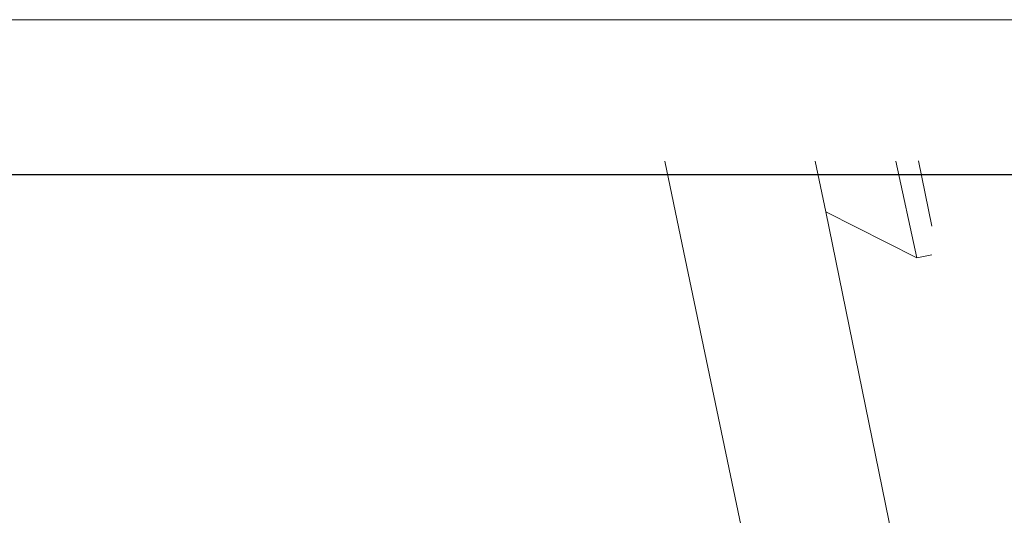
# Model space of a CAD drawing. Header units: metres. Extents: x 118574 to 118781, y 483563 to 483693.
# Tile 13 of 24: x 118707 to 118721, y 483686 to 483693. Entities that reach past the tile are written whole.
import ezdxf

# ---------------------------------------------------------------- set-up
doc = ezdxf.new("R2010")
doc.units = ezdxf.units.M
doc.header["$MEASUREMENT"] = 0
doc.layers.add('Kader', color=7, linetype='Continuous', lineweight=0)
doc.layers.add('Level 17', color=7, linetype='Continuous', lineweight=0)

# ---------------------------------------------------------------- blocks, each defined once
blk = doc.blocks.new('A1')
at = {"layer": 'Kader', "color": 7, "linetype": 'Continuous', "lineweight": 0, "flags": 128}
blk.add_lwpolyline([(-0.42, -0.297), (0.42, -0.297), (0.42, 0.297), (-0.42, 0.297), (-0.42, -0.297)], close=True, dxfattribs=at)
at = {"layer": 'Kader', "color": 7, "linetype": 'Continuous', "lineweight": 30, "flags": 128}
blk.add_lwpolyline([(-0.41, -0.287), (0.41, -0.287), (0.41, 0.287), (-0.41, 0.287), (-0.41, -0.287)], close=True, dxfattribs=at)

msp = doc.modelspace()

# ---------------------------------------------------------------- linework, layer by layer
at = {"layer": 'Level 17', "color": 7, "linetype": 'Continuous', "lineweight": 0}
for p, q in [((118718.166, 483691.198), (118718.315, 483690.477)), ((118719.31, 483691.199), (118719.609, 483689.824)), ((118719.633, 483691.2), (118719.824, 483690.273)), ((118719.609, 483689.824), (118718.315, 483690.477)), ((118719.824, 483689.868), (118719.609, 483689.824))]:
    msp.add_line(p, q, dxfattribs=at)
at = {"layer": 'Level 17', "color": 7, "linetype": 'Continuous', "lineweight": 0, "flags": 128}
for points in [[(118716.03, 483691.195), (118716.276, 483690.013), (118717.581, 483683.774), (118719.032, 483676.693), (118719.824, 483672.828)], [(118718.315, 483690.477), (118719.824, 483683.107)]]:
    msp.add_lwpolyline(points, dxfattribs=at)

# ---------------------------------------------------------------- block references
at = {"layer": 'Kader', "color": 7, "linetype": 'Continuous', "lineweight": 0, "xscale": 220, "yscale": 220, "zscale": 220}
msp.add_blockref('A1', (118666.495, 483627.865), dxfattribs=at)

doc.saveas('drawing.dxf')
